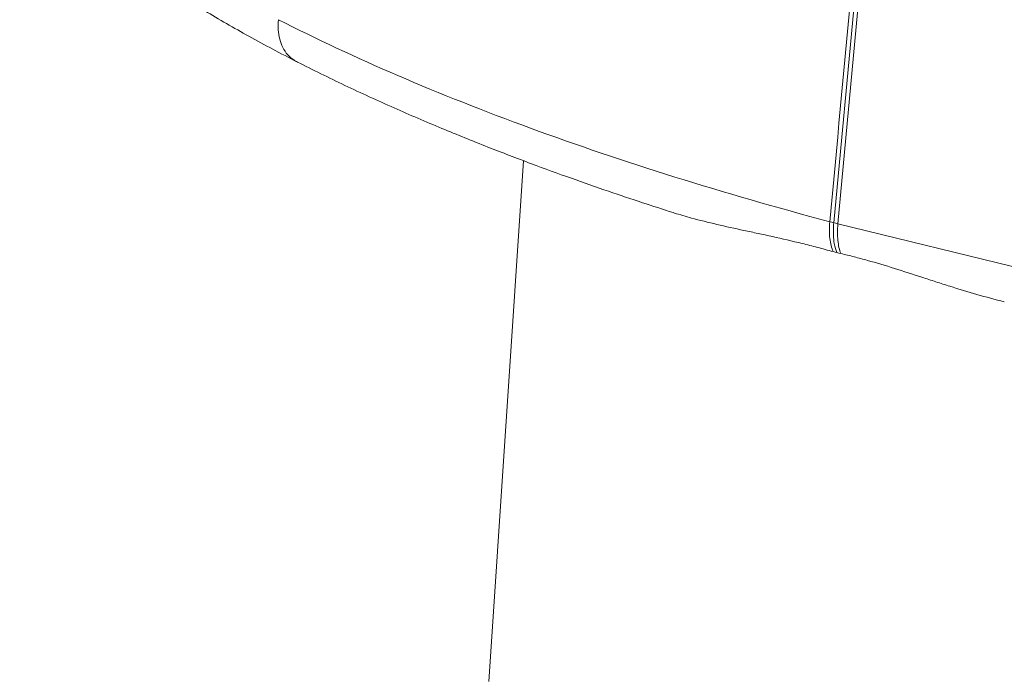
# Model space of a CAD drawing. Header units: millimetres. Extents: x 2628 to 3103, y 1509 to 1845.
# Tile 16 of 29: x 2875 to 2894, y 1629 to 1641. Entities that reach past the tile are written whole.
import ezdxf

# ---------------------------------------------------------------- set-up
doc = ezdxf.new("R2010")
doc.units = ezdxf.units.MM
doc.layers.add('1', color=7, linetype='Continuous', true_color=0xffffff)

msp = doc.modelspace()

# ---------------------------------------------------------------- linework, layer by layer
at = {"layer": '1', "color": 7, "linetype": 'Continuous', "lineweight": 13}
for p, q in [((2890.429, 1637.443), (2891.211, 1645.868)), ((2890.503, 1637.424), (2891.284, 1645.849)), ((2964.951, 1619.147), (2890.503, 1637.424))]:
    msp.add_line(p, q, dxfattribs=at)
at = {"layer": '1', "color": 7, "linetype": 'Continuous', "lineweight": 18}
msp.add_line((2884.626, 1638.604), (2883.98, 1628.871), dxfattribs=at)
at = {"layer": '1', "color": 7, "linetype": 'Continuous', "lineweight": 13}
for points in [[(2891.133, 1645.888), (2890.873, 1643.08), (2890.612, 1640.271), (2890.351, 1637.463)], [(2890.351, 1637.463), (2890.401, 1637.45), (2890.452, 1637.437), (2890.503, 1637.424)]]:
    msp.add_open_spline(points, degree=3, dxfattribs=at)
at = {"layer": '1', "color": 7, "linetype": 'Continuous', "lineweight": 18}
for points, knots in [([(2875.279, 1645.316), (2875.246, 1645.204), (2875.208, 1644.991), (2875.213, 1644.689), (2875.257, 1644.455), (2875.308, 1644.291), (2875.355, 1644.175), (2875.398, 1644.083), (2875.449, 1643.99), (2875.551, 1643.827), (2875.736, 1643.6), (2876.04, 1643.313), (2876.409, 1642.996), (2876.842, 1642.643), (2877.364, 1642.258), (2877.972, 1641.839), (2878.685, 1641.39), (2879.496, 1640.921), (2880.09, 1640.606), (2880.401, 1640.448)], [0, 0, 0, 0, 0.045021, 0.083292, 0.112671, 0.132973, 0.145683, 0.158834, 0.173575, 0.189893, 0.240719, 0.301144, 0.370695, 0.4508, 0.541202, 0.641954, 0.753056, 0.874442, 1, 1, 1, 1]), ([(2880.401, 1640.448), (2880.689, 1640.301), (2881.277, 1640.012), (2882.181, 1639.598), (2883.075, 1639.214), (2883.932, 1638.867), (2884.741, 1638.557), (2885.495, 1638.282), (2886.19, 1638.039), (2886.825, 1637.827), (2887.238, 1637.692), (2887.44, 1637.628), (2887.45, 1637.625)], [0, 0, 0, 0, 0.143017, 0.284574, 0.416326, 0.538282, 0.65045, 0.751095, 0.842313, 0.924109, 0.996487, 1, 1, 1, 1]), ([(2890.413, 1636.904), (2890.314, 1636.932), (2890.12, 1636.984), (2889.929, 1637.033), (2889.646, 1637.103), (2889.461, 1637.145), (2889.189, 1637.206), (2889.054, 1637.235), (2888.922, 1637.263), (2888.834, 1637.282), (2888.79, 1637.291), (2888.574, 1637.338), (2888.405, 1637.375), (2888.079, 1637.451), (2887.92, 1637.49), (2887.658, 1637.562), (2887.551, 1637.593), (2887.447, 1637.626)], [0, 0, 0, 0, 0.087514, 0.175028, 0.175028, 0.350056, 0.350056, 0.43757, 0.481327, 0.481327, 0.525084, 0.525084, 0.700112, 0.700112, 0.875139, 0.875139, 1, 1, 1, 1]), ([(2890.556, 1636.868), (2890.639, 1636.849), (2890.721, 1636.829), (2890.887, 1636.786), (2890.971, 1636.764), (2891.221, 1636.694), (2891.39, 1636.644), (2891.729, 1636.537), (2891.9, 1636.482), (2892.159, 1636.397), (2892.246, 1636.369), (2892.42, 1636.313), (2892.508, 1636.285), (2892.93, 1636.152), (2893.268, 1636.052), (2893.612, 1635.968)], [0, 0, 0, 0, 0.08467, 0.08467, 0.169341, 0.169341, 0.338682, 0.338682, 0.508023, 0.508023, 0.592693, 0.592693, 0.677363, 0.677363, 1, 1, 1, 1])]:
    msp.add_open_spline(points, degree=3, knots=knots, dxfattribs=at)
at = {"layer": '1', "color": 7, "linetype": 'Continuous', "lineweight": 13}
for points, knots in [([(2880.046, 1641.239), (2880.039, 1641.175), (2880.038, 1641.112), (2880.046, 1640.989), (2880.055, 1640.93), (2880.084, 1640.818), (2880.104, 1640.765), (2880.154, 1640.669), (2880.184, 1640.625), (2880.252, 1640.547), (2880.29, 1640.514), (2880.354, 1640.472), (2880.377, 1640.459), (2880.401, 1640.447)], [0, 0, 0, 0, 0.180967, 0.180967, 0.361934, 0.361934, 0.5429, 0.5429, 0.723867, 0.723867, 0.904834, 0.904834, 1, 1, 1, 1]), ([(2890.351, 1637.463), (2889.356, 1637.728), (2888.389, 1638.006), (2886.522, 1638.59), (2885.621, 1638.895), (2883.893, 1639.528), (2883.066, 1639.856), (2881.494, 1640.533), (2880.748, 1640.881), (2880.046, 1641.239)], [0, 0, 0, 0, 0.25, 0.25, 0.5, 0.5, 0.75, 0.75, 1, 1, 1, 1]), ([(2890.413, 1636.904), (2890.398, 1636.939), (2890.385, 1636.977), (2890.364, 1637.06), (2890.356, 1637.105), (2890.346, 1637.2), (2890.343, 1637.25), (2890.343, 1637.354), (2890.346, 1637.408), (2890.351, 1637.463)], [0, 0, 0, 0, 0.25, 0.25, 0.5, 0.5, 0.75, 0.75, 1, 1, 1, 1]), ([(2890.482, 1636.886), (2890.462, 1636.935), (2890.446, 1636.992), (2890.417, 1637.155), (2890.412, 1637.272), (2890.422, 1637.411), (2890.423, 1637.427), (2890.425, 1637.444)], [0, 0, 0, 0, 0.357584, 0.357584, 0.923554, 0.923554, 1, 1, 1, 1]), ([(2890.503, 1637.424), (2890.498, 1637.369), (2890.496, 1637.315), (2890.495, 1637.212), (2890.497, 1637.162), (2890.506, 1637.067), (2890.513, 1637.022), (2890.531, 1636.94), (2890.543, 1636.902), (2890.556, 1636.868)], [0, 0, 0, 0, 0.25, 0.25, 0.5, 0.5, 0.75, 0.75, 1, 1, 1, 1])]:
    msp.add_open_spline(points, degree=3, knots=knots, dxfattribs=at)
at = {"layer": '1', "color": 7, "linetype": 'Continuous', "lineweight": 18}
msp.add_open_spline([(2890.413, 1636.904), (2890.46, 1636.891), (2890.508, 1636.879), (2890.556, 1636.868)], degree=3, dxfattribs=at)

doc.saveas('drawing.dxf')
